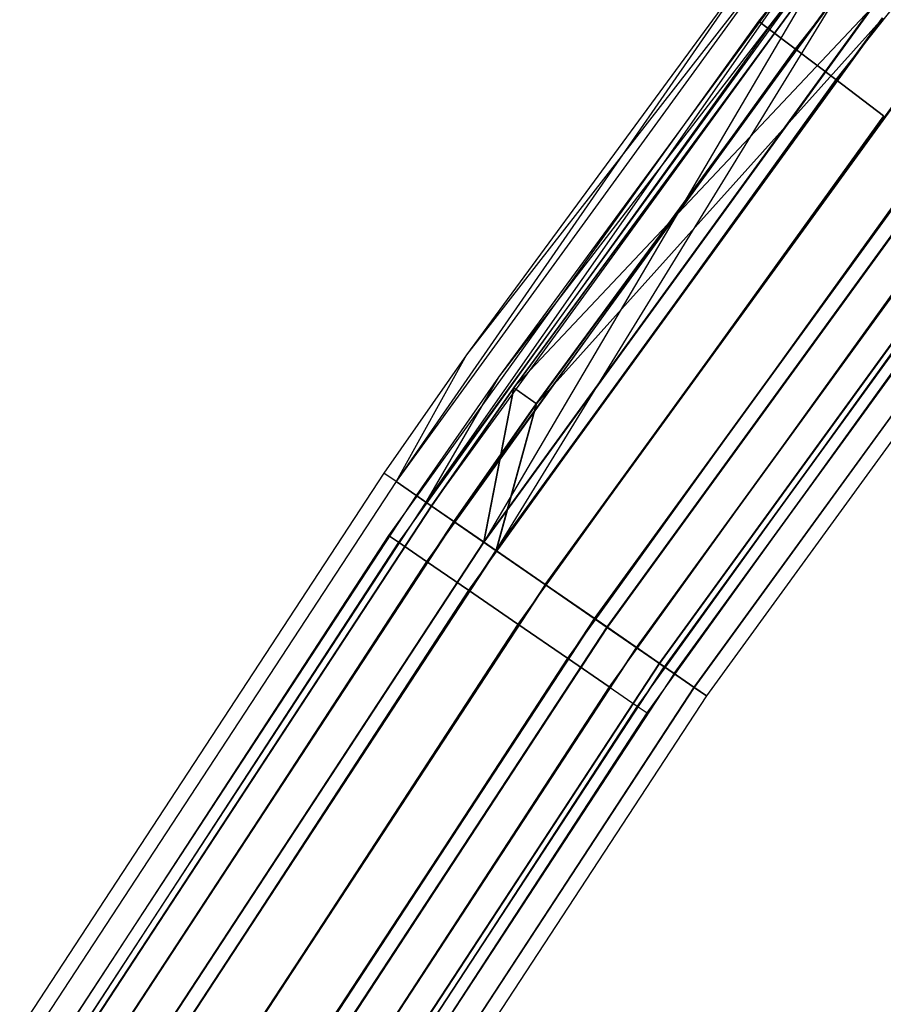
# Model space of a CAD drawing. Extents: x -176 to 176, y -176 to 176.
# Tile 89 of 208: x -149 to -138, y 93 to 105. Entities that reach past the tile are written whole.
import ezdxf

# ---------------------------------------------------------------- set-up
doc = ezdxf.new("R2010")
doc.units = 0
doc.header["$LTSCALE"] = 25.4
doc.layers.get('0').update_dxf_attribs({"linetype": 'CONTINUOUS'})

# ---------------------------------------------------------------- blocks, each defined once
blk = doc.blocks.new('BIURKOWA_B_STL')
at = {"color": 0}
for p, q in [((-134.633, 111.798, 408), (-139.653, 105.461, 408)), ((-134.633, 111.798, 408), (-139.653, 105.461, 408)), ((-134.633, 111.798, 197), (-139.653, 105.461, 197)), ((-134.633, 111.798, 197), (-139.653, 105.461, 197)), ((-134.516, 111.701, 408.765), (-139.532, 105.369, 408.765)), ((-134.516, 111.701, 408.765), (-139.532, 105.369, 408.765)), ((-134.516, 111.701, 407.235), (-139.532, 105.369, 407.235)), ((-134.516, 111.701, 407.235), (-139.532, 105.369, 407.235)), ((-134.516, 111.701, 197.765), (-139.532, 105.369, 197.765)), ((-134.516, 111.701, 197.765), (-139.532, 105.369, 197.765)), ((-134.516, 111.701, 196.235), (-139.532, 105.369, 196.235)), ((-134.516, 111.701, 196.235), (-139.532, 105.369, 196.235)), ((-134.183, 111.424, 409.414), (-139.186, 105.108, 409.414)), ((-134.183, 111.424, 409.414), (-139.186, 105.108, 409.414)), ((-134.183, 111.424, 406.586), (-139.186, 105.108, 406.586)), ((-134.183, 111.424, 406.586), (-139.186, 105.108, 406.586)), ((-134.183, 111.424, 198.414), (-139.186, 105.108, 198.414)), ((-134.183, 111.424, 198.414), (-139.186, 105.108, 198.414)), ((-134.183, 111.424, 195.586), (-139.186, 105.108, 195.586)), ((-134.183, 111.424, 195.586), (-139.186, 105.108, 195.586)), ((-133.684, 111.009, 409.848), (-138.668, 104.717, 409.848)), ((-133.684, 111.009, 409.848), (-138.668, 104.717, 409.848)), ((-133.684, 111.009, 406.152), (-138.668, 104.717, 406.152)), ((-133.684, 111.009, 406.152), (-138.668, 104.717, 406.152)), ((-133.684, 111.009, 198.848), (-138.668, 104.717, 198.848)), ((-133.684, 111.009, 198.848), (-138.668, 104.717, 198.848)), ((-133.684, 111.009, 195.152), (-138.668, 104.717, 195.152)), ((-133.684, 111.009, 195.152), (-138.668, 104.717, 195.152)), ((-139.448, 106.557, 408), (-144.277, 99.587, 408.957)), ((-139.448, 106.557, 408), (-144.277, 99.587, 408.957)), ((-139.448, 106.557, 408), (-143.378, 101.207, 408)), ((-139.448, 106.557, 197), (-143.378, 101.207, 197)), ((-139.448, 106.557, 408), (-143.378, 101.207, 408)), ((-139.448, 106.557, 197), (-143.378, 101.207, 197)), ((-139.297, 106.442, 196.044), (-144.277, 99.587, 196.044)), ((-139.297, 106.442, 196.044), (-144.277, 99.587, 196.044)), ((-139.297, 106.441, 408.957), (-144.277, 99.587, 408.957)), ((-139.297, 106.441, 408.957), (-144.277, 99.587, 408.957)), ((-139.297, 106.442, 196.044), (-143.378, 101.207, 197)), ((-139.297, 106.442, 196.044), (-143.378, 101.207, 197)), ((-139.051, 106.253, 197), (-143.897, 99.325, 196.235)), ((-139.051, 106.253, 197), (-143.897, 99.325, 196.235)), ((-138.93, 106.161, 196.235), (-143.897, 99.325, 196.235)), ((-138.93, 106.161, 196.235), (-143.897, 99.325, 196.235)), ((-138.93, 106.161, 408.765), (-143.897, 99.325, 408.765)), ((-138.93, 106.161, 408.765), (-143.897, 99.325, 408.765)), ((-139.051, 106.253, 197), (-142.97, 100.919, 197)), ((-139.051, 106.253, 408), (-142.97, 100.919, 408)), ((-139.051, 106.253, 197), (-142.97, 100.919, 197)), ((-139.051, 106.253, 408), (-142.97, 100.919, 408)), ((-138.93, 106.161, 408.765), (-142.97, 100.919, 408)), ((-138.93, 106.161, 408.765), (-142.97, 100.919, 408)), ((-138.867, 106.113, 195.233), (-143.832, 99.28, 195.233)), ((-138.867, 106.113, 195.233), (-143.832, 99.28, 195.233)), ((-138.867, 106.112, 409.768), (-143.831, 99.279, 409.768)), ((-138.867, 106.112, 409.768), (-143.831, 99.279, 409.768)), ((-138.862, 106.109, 198.773), (-143.158, 98.815, 199.312)), ((-138.862, 106.109, 198.773), (-143.158, 98.815, 199.312)), ((-138.867, 106.112, 406.232), (-142.78, 100.785, 406.232)), ((-138.867, 106.112, 406.232), (-142.78, 100.785, 406.232)), ((-138.862, 106.109, 198.773), (-142.775, 100.782, 198.773)), ((-138.862, 106.109, 198.773), (-142.775, 100.782, 198.773)), ((-138.586, 105.898, 195.587), (-143.541, 99.079, 195.587)), ((-138.586, 105.898, 195.587), (-143.541, 99.079, 195.587)), ((-138.586, 105.898, 409.414), (-143.54, 99.079, 409.414)), ((-138.586, 105.898, 409.414), (-143.54, 99.079, 409.414)), ((-138.586, 105.898, 406.586), (-143.006, 98.71, 406.152)), ((-138.586, 105.898, 406.586), (-143.006, 98.71, 406.152)), ((-142.491, 100.581, 406.586), (-138.586, 105.898, 406.586)), ((-142.491, 100.581, 406.586), (-138.586, 105.898, 406.586)), ((-138.581, 105.894, 198.42), (-142.487, 100.578, 198.42)), ((-138.581, 105.894, 198.42), (-142.487, 100.578, 198.42)), ((-138.223, 105.621, 194.691), (-143.165, 98.82, 194.691)), ((-138.223, 105.621, 194.691), (-143.165, 98.82, 194.691)), ((-138.222, 105.62, 405.69), (-143.164, 98.819, 405.69)), ((-138.222, 105.62, 405.69), (-143.164, 98.819, 405.69)), ((-138.222, 105.62, 410.31), (-143.164, 98.819, 410.31)), ((-138.222, 105.62, 410.31), (-143.164, 98.819, 410.31)), ((-138.217, 105.616, 199.312), (-143.158, 98.815, 199.312)), ((-138.217, 105.616, 199.312), (-143.158, 98.815, 199.312)), ((-142.78, 100.785, 406.232), (-138.222, 105.62, 405.69)), ((-142.78, 100.785, 406.232), (-138.222, 105.62, 405.69)), ((-139.653, 105.461, 408), (-144.375, 98.899, 408)), ((-139.653, 105.461, 408), (-144.375, 98.899, 408)), ((-139.653, 105.461, 197), (-144.375, 98.899, 197)), ((-139.653, 105.461, 197), (-144.375, 98.899, 197)), ((-143.007, 98.711, 195.153), (-138.071, 105.505, 195.153)), ((-143.007, 98.711, 195.153), (-138.071, 105.505, 195.153)), ((-138.07, 105.504, 406.152), (-143.006, 98.71, 406.152)), ((-143.006, 98.71, 409.848), (-138.07, 105.504, 409.848)), ((-138.07, 105.504, 406.152), (-143.006, 98.71, 406.152)), ((-143.006, 98.71, 409.848), (-138.07, 105.504, 409.848)), ((-138.065, 105.5, 198.851), (-143.001, 98.706, 198.851)), ((-138.065, 105.5, 198.851), (-143.001, 98.706, 198.851)), ((-138.065, 105.5, 198.851), (-142.487, 100.578, 198.42)), ((-138.065, 105.5, 198.851), (-142.487, 100.578, 198.42)), ((-139.653, 105.461, 408), (-139.532, 105.369, 408.765)), ((-139.653, 105.461, 408), (-139.532, 105.369, 408.765)), ((-139.532, 105.369, 407.235), (-139.653, 105.461, 408)), ((-139.532, 105.369, 407.235), (-139.653, 105.461, 408)), ((-139.653, 105.461, 197), (-139.532, 105.369, 197.765)), ((-139.653, 105.461, 197), (-139.532, 105.369, 197.765)), ((-139.532, 105.369, 196.235), (-139.653, 105.461, 197)), ((-139.532, 105.369, 196.235), (-139.653, 105.461, 197)), ((-139.532, 105.369, 408.765), (-144.249, 98.813, 408.765)), ((-139.532, 105.369, 408.765), (-144.249, 98.813, 408.765)), ((-139.532, 105.369, 407.235), (-144.249, 98.813, 407.235)), ((-139.532, 105.369, 407.235), (-144.249, 98.813, 407.235)), ((-139.532, 105.369, 197.765), (-144.249, 98.813, 197.765)), ((-139.532, 105.369, 197.765), (-144.249, 98.813, 197.765)), ((-139.532, 105.369, 196.235), (-144.249, 98.813, 196.235)), ((-139.532, 105.369, 196.235), (-144.249, 98.813, 196.235)), ((-139.532, 105.369, 408.765), (-139.186, 105.108, 409.414)), ((-139.532, 105.369, 408.765), (-139.186, 105.108, 409.414)), ((-139.186, 105.108, 406.586), (-139.532, 105.369, 407.235)), ((-139.186, 105.108, 406.586), (-139.532, 105.369, 407.235)), ((-139.532, 105.369, 197.765), (-139.186, 105.108, 198.414)), ((-139.532, 105.369, 197.765), (-139.186, 105.108, 198.414)), ((-139.186, 105.108, 195.586), (-139.532, 105.369, 196.235)), ((-139.186, 105.108, 195.586), (-139.532, 105.369, 196.235)), ((-139.186, 105.108, 409.414), (-143.891, 98.568, 409.414)), ((-139.186, 105.108, 409.414), (-143.891, 98.568, 409.414)), ((-139.186, 105.108, 406.586), (-143.891, 98.568, 406.586)), ((-139.186, 105.108, 406.586), (-143.891, 98.568, 406.586)), ((-139.186, 105.108, 198.414), (-143.891, 98.568, 198.414)), ((-139.186, 105.108, 198.414), (-143.891, 98.568, 198.414)), ((-139.186, 105.108, 195.586), (-143.891, 98.568, 195.586)), ((-139.186, 105.108, 195.586), (-143.891, 98.568, 195.586)), ((-137.464, 105.04, 194.5), (-142.378, 98.276, 194.5)), ((-137.464, 105.04, 194.5), (-142.378, 98.276, 194.5)), ((-142.378, 98.276, 195), (-137.464, 105.04, 195)), ((-142.378, 98.276, 195), (-137.464, 105.04, 195)), ((-137.462, 105.039, 405.5), (-142.376, 98.275, 405.5)), ((-137.462, 105.039, 405.5), (-142.376, 98.275, 405.5)), ((-137.462, 105.039, 410.5), (-142.376, 98.275, 410.5)), ((-137.462, 105.039, 410.5), (-142.376, 98.275, 410.5)), ((-137.462, 105.039, 406), (-142.376, 98.275, 406)), ((-137.462, 105.039, 406), (-142.376, 98.275, 406)), ((-137.462, 105.039, 410), (-142.376, 98.275, 410)), ((-137.462, 105.039, 410), (-142.376, 98.275, 410)), ((-137.457, 105.035, 199.5), (-142.371, 98.271, 199.5)), ((-137.457, 105.035, 199.5), (-142.371, 98.271, 199.5)), ((-137.457, 105.035, 199), (-142.371, 98.271, 199)), ((-137.457, 105.035, 199), (-142.371, 98.271, 199)), ((-139.186, 105.108, 409.414), (-138.668, 104.717, 409.848)), ((-139.186, 105.108, 409.414), (-138.668, 104.717, 409.848)), ((-138.668, 104.717, 406.152), (-139.186, 105.108, 406.586)), ((-138.668, 104.717, 406.152), (-139.186, 105.108, 406.586)), ((-139.186, 105.108, 198.414), (-138.668, 104.717, 198.848)), ((-139.186, 105.108, 198.414), (-138.668, 104.717, 198.848)), ((-138.668, 104.717, 195.152), (-139.186, 105.108, 195.586)), ((-138.668, 104.717, 195.152), (-139.186, 105.108, 195.586)), ((-138.668, 104.717, 409.848), (-143.356, 98.201, 409.848)), ((-138.668, 104.717, 409.848), (-143.356, 98.201, 409.848)), ((-138.668, 104.717, 406.152), (-143.356, 98.201, 406.152)), ((-138.668, 104.717, 406.152), (-143.356, 98.201, 406.152)), ((-138.668, 104.717, 198.848), (-143.356, 98.201, 198.848)), ((-138.668, 104.717, 198.848), (-143.356, 98.201, 198.848)), ((-138.668, 104.717, 195.152), (-143.356, 98.201, 195.152)), ((-138.668, 104.717, 195.152), (-143.356, 98.201, 195.152)), ((-138.668, 104.717, 409.848), (-138.057, 104.256, 410)), ((-138.668, 104.717, 409.848), (-138.057, 104.256, 410)), ((-138.057, 104.256, 406), (-138.668, 104.717, 406.152)), ((-138.057, 104.256, 406), (-138.668, 104.717, 406.152)), ((-138.668, 104.717, 198.848), (-138.057, 104.256, 199)), ((-138.668, 104.717, 198.848), (-138.057, 104.256, 199)), ((-138.057, 104.256, 195), (-138.668, 104.717, 195.152)), ((-138.057, 104.256, 195), (-138.668, 104.717, 195.152)), ((-136.856, 104.576, 195.151), (-141.748, 97.842, 195.151)), ((-136.856, 104.576, 195.151), (-141.748, 97.842, 195.151)), ((-141.746, 97.84, 406.152), (-136.854, 104.574, 406.152)), ((-141.746, 97.84, 406.152), (-136.854, 104.574, 406.152)), ((-136.854, 104.574, 409.848), (-141.746, 97.84, 409.848)), ((-136.854, 104.574, 409.848), (-141.746, 97.84, 409.848)), ((-141.742, 97.837, 198.845), (-136.849, 104.571, 198.845)), ((-141.742, 97.837, 198.845), (-136.849, 104.571, 198.845)), ((-136.704, 104.46, 194.689), (-141.591, 97.733, 194.689)), ((-136.704, 104.46, 194.689), (-141.591, 97.733, 194.689)), ((-136.702, 104.458, 405.69), (-141.589, 97.732, 405.69)), ((-136.702, 104.458, 405.69), (-141.589, 97.732, 405.69)), ((-136.702, 104.458, 410.31), (-141.589, 97.732, 410.31)), ((-136.702, 104.458, 410.31), (-141.589, 97.732, 410.31)), ((-136.697, 104.455, 199.307), (-141.584, 97.728, 199.307)), ((-136.697, 104.455, 199.307), (-141.584, 97.728, 199.307)), ((-138.057, 104.256, 410), (-142.725, 97.769, 410)), ((-138.057, 104.256, 410), (-142.725, 97.769, 410)), ((-138.057, 104.256, 406), (-142.725, 97.769, 406)), ((-138.057, 104.256, 406), (-142.725, 97.769, 406)), ((-138.057, 104.256, 199), (-142.725, 97.769, 199)), ((-138.057, 104.256, 199), (-142.725, 97.769, 199)), ((-138.057, 104.256, 195), (-142.725, 97.769, 195)), ((-138.057, 104.256, 195), (-142.725, 97.769, 195)), ((-136.34, 104.182, 195.583), (-141.214, 97.473, 195.583)), ((-136.34, 104.182, 195.583), (-141.214, 97.473, 195.583)), ((-141.212, 97.472, 406.586), (-136.338, 104.18, 406.586)), ((-141.212, 97.472, 409.414), (-136.338, 104.18, 409.414)), ((-141.212, 97.472, 406.586), (-136.338, 104.18, 406.586)), ((-141.212, 97.472, 409.414), (-136.338, 104.18, 409.414)), ((-136.335, 104.178, 198.41), (-141.209, 97.47, 198.41)), ((-136.335, 104.178, 198.41), (-141.209, 97.47, 198.41)), ((-136.059, 103.967, 195.23), (-140.923, 97.272, 195.23)), ((-136.059, 103.967, 195.23), (-140.923, 97.272, 195.23)), ((-136.057, 103.966, 406.232), (-140.921, 97.271, 406.232)), ((-136.057, 103.966, 406.232), (-140.921, 97.271, 406.232)), ((-136.057, 103.966, 409.768), (-140.921, 97.271, 409.768)), ((-136.057, 103.966, 409.768), (-140.921, 97.271, 409.768)), ((-136.054, 103.963, 198.764), (-140.918, 97.269, 198.764)), ((-136.054, 103.963, 198.764), (-140.918, 97.269, 198.764)), ((-135.995, 103.918, 196.231), (-140.857, 97.226, 196.231)), ((-135.995, 103.918, 196.231), (-140.857, 97.226, 196.231)), ((-135.994, 103.917, 408.765), (-140.856, 97.226, 408.765)), ((-135.994, 103.917, 408.765), (-140.856, 97.226, 408.765)), ((-135.994, 103.917, 407.235), (-140.856, 97.226, 407.235)), ((-135.994, 103.917, 407.235), (-140.856, 97.226, 407.235)), ((-135.992, 103.916, 197.761), (-140.854, 97.224, 197.761)), ((-135.992, 103.916, 197.761), (-140.854, 97.224, 197.761)), ((-137.446, 103.795, 409.848), (-142.093, 97.336, 409.848)), ((-137.446, 103.795, 409.848), (-142.093, 97.336, 409.848)), ((-137.446, 103.795, 406.152), (-142.093, 97.336, 406.152)), ((-137.446, 103.795, 406.152), (-142.093, 97.336, 406.152)), ((-137.446, 103.795, 198.848), (-142.093, 97.336, 198.848)), ((-137.446, 103.795, 198.848), (-142.093, 97.336, 198.848)), ((-137.446, 103.795, 195.152), (-142.093, 97.336, 195.152)), ((-137.446, 103.795, 195.152), (-142.093, 97.336, 195.152)), ((-140.73, 97.139, 196.996), (-135.873, 103.825, 196.996)), ((-140.73, 97.139, 196.996), (-135.873, 103.825, 196.996)), ((-135.873, 103.825, 408), (-140.73, 97.139, 408)), ((-135.873, 103.825, 408), (-140.73, 97.139, 408)), ((-135.628, 103.638, 196.04), (-140.477, 96.964, 196.04)), ((-135.628, 103.638, 196.04), (-140.477, 96.964, 196.04)), ((-135.627, 103.637, 407.043), (-140.475, 96.963, 407.043)), ((-135.627, 103.637, 407.043), (-140.475, 96.963, 407.043)), ((-135.627, 103.637, 408.957), (-140.475, 96.963, 408.957)), ((-135.627, 103.637, 408.957), (-140.475, 96.963, 408.957)), ((-135.625, 103.636, 197.952), (-140.474, 96.962, 197.952)), ((-135.625, 103.636, 197.952), (-140.474, 96.962, 197.952)), ((-135.475, 103.521, 408), (-140.319, 96.855, 408)), ((-135.475, 103.521, 408), (-140.319, 96.855, 408)), ((-135.475, 103.521, 196.996), (-140.319, 96.855, 196.996)), ((-135.475, 103.521, 196.996), (-140.319, 96.855, 196.996)), ((-136.928, 103.404, 409.414), (-141.558, 96.969, 409.414)), ((-136.928, 103.404, 409.414), (-141.558, 96.969, 409.414)), ((-136.928, 103.404, 406.586), (-141.558, 96.969, 406.586)), ((-136.928, 103.404, 406.586), (-141.558, 96.969, 406.586)), ((-136.928, 103.404, 198.414), (-141.558, 96.969, 198.414)), ((-136.928, 103.404, 198.414), (-141.558, 96.969, 198.414)), ((-136.928, 103.404, 195.586), (-141.558, 96.969, 195.586)), ((-136.928, 103.404, 195.586), (-141.558, 96.969, 195.586)), ((-136.582, 103.142, 408.765), (-141.2, 96.724, 408.765)), ((-136.582, 103.142, 408.765), (-141.2, 96.724, 408.765)), ((-136.582, 103.142, 407.235), (-141.2, 96.724, 407.235)), ((-136.582, 103.142, 407.235), (-141.2, 96.724, 407.235)), ((-136.582, 103.142, 197.765), (-141.2, 96.724, 197.765)), ((-136.582, 103.142, 197.765), (-141.2, 96.724, 197.765)), ((-136.582, 103.142, 196.235), (-141.2, 96.724, 196.235)), ((-136.582, 103.142, 196.235), (-141.2, 96.724, 196.235)), ((-141.075, 96.638, 408), (-136.461, 103.051, 408)), ((-141.075, 96.638, 408), (-136.461, 103.051, 408)), ((-141.075, 96.638, 197), (-136.461, 103.051, 197)), ((-141.075, 96.638, 197), (-136.461, 103.051, 197)), ((-143.378, 101.207, 408), (-144.434, 99.695, 408)), ((-143.378, 101.207, 197), (-144.434, 99.695, 197)), ((-143.378, 101.207, 408), (-144.434, 99.695, 408)), ((-143.378, 101.207, 197), (-144.434, 99.695, 197)), ((-143.378, 101.207, 408), (-144.277, 99.587, 408.957)), ((-143.378, 101.207, 408), (-144.277, 99.587, 408.957)), ((-143.378, 101.207, 197), (-144.277, 99.587, 196.044)), ((-143.378, 101.207, 197), (-144.277, 99.587, 196.044)), ((-143.378, 101.207, 197), (-143.378, 101.207, 408)), ((-143.378, 101.207, 197), (-143.378, 101.207, 408)), ((-142.97, 100.919, 197), (-144.022, 99.411, 197)), ((-142.97, 100.919, 408), (-144.022, 99.411, 408)), ((-142.97, 100.919, 197), (-144.022, 99.411, 197)), ((-142.97, 100.919, 408), (-144.022, 99.411, 408)), ((-142.97, 100.919, 197), (-143.897, 99.325, 196.235)), ((-142.97, 100.919, 197), (-143.897, 99.325, 196.235)), ((-142.97, 100.919, 408), (-143.897, 99.325, 408.765)), ((-142.97, 100.919, 408), (-143.897, 99.325, 408.765)), ((-142.97, 100.919, 408), (-142.97, 100.919, 197)), ((-142.97, 100.919, 408), (-142.97, 100.919, 197)), ((-142.78, 100.785, 406.232), (-143.831, 99.279, 406.232)), ((-142.78, 100.785, 406.232), (-143.831, 99.279, 406.232)), ((-142.775, 100.782, 198.773), (-143.826, 99.276, 198.773)), ((-142.775, 100.782, 198.773), (-143.826, 99.276, 198.773)), ((-142.78, 100.785, 406.232), (-143.164, 98.819, 405.69)), ((-142.78, 100.785, 406.232), (-143.164, 98.819, 405.69)), ((-142.775, 100.782, 198.773), (-143.158, 98.815, 199.312)), ((-142.775, 100.782, 198.773), (-143.158, 98.815, 199.312)), ((-142.491, 100.581, 406.586), (-142.78, 100.785, 406.232)), ((-142.491, 100.581, 406.586), (-142.78, 100.785, 406.232)), ((-142.487, 100.578, 198.42), (-142.775, 100.782, 198.773)), ((-142.487, 100.578, 198.42), (-142.775, 100.782, 198.773)), ((-143.54, 99.079, 406.586), (-142.491, 100.581, 406.586)), ((-143.54, 99.079, 406.586), (-142.491, 100.581, 406.586)), ((-142.487, 100.578, 198.42), (-143.536, 99.075, 198.42)), ((-142.487, 100.578, 198.42), (-143.536, 99.075, 198.42)), ((-142.491, 100.581, 406.586), (-143.006, 98.71, 406.152)), ((-142.491, 100.581, 406.586), (-143.006, 98.71, 406.152)), ((-142.487, 100.578, 198.42), (-143.001, 98.706, 198.851)), ((-142.487, 100.578, 198.42), (-143.001, 98.706, 198.851)), ((-144.434, 99.695, 408), (-149.082, 92.601, 408)), ((-144.434, 99.695, 197), (-149.082, 92.601, 197)), ((-144.434, 99.695, 408), (-149.082, 92.601, 408)), ((-144.434, 99.695, 197), (-149.082, 92.601, 197)), ((-144.277, 99.587, 408.957), (-144.434, 99.695, 408)), ((-144.277, 99.587, 408.957), (-144.434, 99.695, 408)), ((-144.434, 99.695, 197), (-144.434, 99.695, 408)), ((-144.434, 99.695, 197), (-144.434, 99.695, 408)), ((-144.277, 99.587, 196.044), (-144.434, 99.695, 197)), ((-144.277, 99.587, 196.044), (-144.434, 99.695, 197)), ((-144.277, 99.587, 408.957), (-148.92, 92.5, 408.957)), ((-144.277, 99.587, 408.957), (-148.92, 92.5, 408.957)), ((-144.277, 99.587, 196.044), (-148.92, 92.501, 196.044)), ((-144.277, 99.587, 196.044), (-148.92, 92.501, 196.044)), ((-144.277, 99.587, 408.957), (-143.831, 99.279, 409.768)), ((-144.277, 99.587, 408.957), (-143.831, 99.279, 409.768)), ((-143.832, 99.28, 195.233), (-144.277, 99.587, 196.044)), ((-143.832, 99.28, 195.233), (-144.277, 99.587, 196.044)), ((-144.022, 99.411, 197), (-148.657, 92.337, 197)), ((-144.022, 99.411, 408), (-148.657, 92.337, 408)), ((-144.022, 99.411, 197), (-148.657, 92.337, 197)), ((-144.022, 99.411, 408), (-148.657, 92.337, 408)), ((-143.897, 99.325, 196.235), (-144.022, 99.411, 197)), ((-143.897, 99.325, 196.235), (-144.022, 99.411, 197)), ((-144.022, 99.411, 408), (-144.022, 99.411, 197)), ((-144.022, 99.411, 408), (-144.022, 99.411, 197)), ((-144.022, 99.411, 408), (-143.897, 99.325, 408.765)), ((-144.022, 99.411, 408), (-143.897, 99.325, 408.765)), ((-143.897, 99.325, 196.235), (-148.528, 92.257, 196.235)), ((-143.897, 99.325, 196.235), (-148.528, 92.257, 196.235)), ((-143.897, 99.325, 408.765), (-148.528, 92.257, 408.765)), ((-143.897, 99.325, 408.765), (-148.528, 92.257, 408.765)), ((-143.832, 99.28, 195.233), (-148.46, 92.215, 195.233)), ((-143.832, 99.28, 195.233), (-148.46, 92.215, 195.233)), ((-143.831, 99.279, 406.232), (-148.46, 92.215, 406.232)), ((-143.831, 99.279, 406.232), (-148.46, 92.215, 406.232)), ((-143.831, 99.279, 409.768), (-148.46, 92.215, 409.768)), ((-143.831, 99.279, 409.768), (-148.46, 92.215, 409.768)), ((-143.826, 99.276, 198.773), (-148.455, 92.212, 198.773)), ((-143.826, 99.276, 198.773), (-148.455, 92.212, 198.773)), ((-143.897, 99.325, 196.235), (-143.541, 99.079, 195.587)), ((-143.897, 99.325, 196.235), (-143.541, 99.079, 195.587)), ((-143.897, 99.325, 408.765), (-143.54, 99.079, 409.414)), ((-143.897, 99.325, 408.765), (-143.54, 99.079, 409.414)), ((-143.165, 98.82, 194.691), (-143.832, 99.28, 195.233)), ((-143.165, 98.82, 194.691), (-143.832, 99.28, 195.233)), ((-143.54, 99.079, 406.586), (-143.831, 99.279, 406.232)), ((-143.54, 99.079, 406.586), (-143.831, 99.279, 406.232)), ((-143.164, 98.819, 405.69), (-143.831, 99.279, 406.232)), ((-143.831, 99.279, 409.768), (-143.164, 98.819, 410.31)), ((-143.164, 98.819, 405.69), (-143.831, 99.279, 406.232)), ((-143.831, 99.279, 409.768), (-143.164, 98.819, 410.31)), ((-143.158, 98.815, 199.312), (-143.826, 99.276, 198.773)), ((-143.158, 98.815, 199.312), (-143.826, 99.276, 198.773)), ((-143.536, 99.075, 198.42), (-143.826, 99.276, 198.773)), ((-143.536, 99.075, 198.42), (-143.826, 99.276, 198.773)), ((-143.541, 99.079, 195.587), (-148.16, 92.028, 195.587)), ((-143.541, 99.079, 195.587), (-148.16, 92.028, 195.587)), ((-148.159, 92.028, 406.586), (-143.54, 99.079, 406.586)), ((-148.159, 92.028, 409.414), (-143.54, 99.079, 409.414)), ((-148.159, 92.028, 406.586), (-143.54, 99.079, 406.586)), ((-148.159, 92.028, 409.414), (-143.54, 99.079, 409.414)), ((-143.536, 99.075, 198.42), (-148.155, 92.025, 198.42)), ((-143.536, 99.075, 198.42), (-148.155, 92.025, 198.42)), ((-143.541, 99.079, 195.587), (-143.007, 98.711, 195.153)), ((-143.541, 99.079, 195.587), (-143.007, 98.711, 195.153)), ((-143.006, 98.71, 409.848), (-143.54, 99.079, 409.414)), ((-143.006, 98.71, 406.152), (-143.54, 99.079, 406.586)), ((-143.006, 98.71, 406.152), (-143.54, 99.079, 406.586)), ((-143.006, 98.71, 409.848), (-143.54, 99.079, 409.414)), ((-143.536, 99.075, 198.42), (-143.001, 98.706, 198.851)), ((-143.536, 99.075, 198.42), (-143.001, 98.706, 198.851)), ((-144.375, 98.899, 408), (-148.788, 92.126, 408)), ((-144.375, 98.899, 408), (-148.788, 92.126, 408)), ((-144.375, 98.899, 197), (-148.788, 92.126, 197)), ((-144.375, 98.899, 197), (-148.788, 92.126, 197)), ((-144.375, 98.899, 408), (-144.249, 98.813, 408.765)), ((-144.375, 98.899, 408), (-144.249, 98.813, 408.765)), ((-144.249, 98.813, 407.235), (-144.375, 98.899, 408)), ((-144.249, 98.813, 407.235), (-144.375, 98.899, 408)), ((-144.375, 98.899, 197), (-144.249, 98.813, 197.765)), ((-144.375, 98.899, 197), (-144.249, 98.813, 197.765)), ((-144.249, 98.813, 196.235), (-144.375, 98.899, 197)), ((-144.249, 98.813, 196.235), (-144.375, 98.899, 197)), ((-144.249, 98.813, 408.765), (-148.659, 92.045, 408.765)), ((-144.249, 98.813, 408.765), (-148.659, 92.045, 408.765)), ((-144.249, 98.813, 407.235), (-148.659, 92.045, 407.235)), ((-144.249, 98.813, 407.235), (-148.659, 92.045, 407.235)), ((-144.249, 98.813, 197.765), (-148.659, 92.045, 197.765)), ((-144.249, 98.813, 197.765), (-148.659, 92.045, 197.765)), ((-144.249, 98.813, 196.235), (-148.659, 92.045, 196.235)), ((-144.249, 98.813, 196.235), (-148.659, 92.045, 196.235)), ((-143.165, 98.82, 194.691), (-147.772, 91.787, 194.691)), ((-143.165, 98.82, 194.691), (-147.772, 91.787, 194.691)), ((-143.164, 98.819, 405.69), (-147.771, 91.787, 405.69)), ((-143.164, 98.819, 405.69), (-147.771, 91.787, 405.69)), ((-143.164, 98.819, 410.31), (-147.771, 91.787, 410.31)), ((-143.164, 98.819, 410.31), (-147.771, 91.787, 410.31)), ((-143.158, 98.815, 199.312), (-147.765, 91.783, 199.312)), ((-143.158, 98.815, 199.312), (-147.765, 91.783, 199.312)), ((-144.249, 98.813, 408.765), (-143.891, 98.568, 409.414)), ((-144.249, 98.813, 408.765), (-143.891, 98.568, 409.414)), ((-143.891, 98.568, 406.586), (-144.249, 98.813, 407.235)), ((-143.891, 98.568, 406.586), (-144.249, 98.813, 407.235)), ((-144.249, 98.813, 197.765), (-143.891, 98.568, 198.414)), ((-144.249, 98.813, 197.765), (-143.891, 98.568, 198.414)), ((-143.891, 98.568, 195.586), (-144.249, 98.813, 196.235)), ((-143.891, 98.568, 195.586), (-144.249, 98.813, 196.235)), ((-142.378, 98.276, 194.5), (-143.165, 98.82, 194.691)), ((-142.378, 98.276, 194.5), (-143.165, 98.82, 194.691)), ((-142.376, 98.275, 405.5), (-143.164, 98.819, 405.69)), ((-143.164, 98.819, 410.31), (-142.376, 98.275, 410.5)), ((-142.376, 98.275, 405.5), (-143.164, 98.819, 405.69)), ((-143.164, 98.819, 410.31), (-142.376, 98.275, 410.5)), ((-143.158, 98.815, 199.312), (-142.371, 98.271, 199.5)), ((-143.158, 98.815, 199.312), (-142.371, 98.271, 199.5)), ((-143.007, 98.711, 195.153), (-147.609, 91.686, 195.153)), ((-143.007, 98.711, 195.153), (-147.609, 91.686, 195.153)), ((-143.006, 98.71, 409.848), (-147.608, 91.686, 409.848)), ((-143.006, 98.71, 409.848), (-147.608, 91.686, 409.848)), ((-143.006, 98.71, 406.152), (-147.608, 91.686, 406.152)), ((-143.006, 98.71, 406.152), (-147.608, 91.686, 406.152)), ((-143.001, 98.706, 198.851), (-147.602, 91.682, 198.851)), ((-143.001, 98.706, 198.851), (-147.602, 91.682, 198.851)), ((-143.007, 98.711, 195.153), (-142.378, 98.276, 195)), ((-143.007, 98.711, 195.153), (-142.378, 98.276, 195)), ((-143.006, 98.71, 406.152), (-142.376, 98.275, 406)), ((-143.006, 98.71, 409.848), (-142.376, 98.275, 410)), ((-143.006, 98.71, 409.848), (-142.376, 98.275, 410)), ((-143.006, 98.71, 406.152), (-142.376, 98.275, 406)), ((-143.001, 98.706, 198.851), (-142.371, 98.271, 199)), ((-143.001, 98.706, 198.851), (-142.371, 98.271, 199)), ((-143.891, 98.568, 409.414), (-148.29, 91.817, 409.414)), ((-143.891, 98.568, 409.414), (-148.29, 91.817, 409.414)), ((-143.891, 98.568, 406.586), (-148.29, 91.817, 406.586)), ((-143.891, 98.568, 406.586), (-148.29, 91.817, 406.586)), ((-143.891, 98.568, 198.414), (-148.29, 91.817, 198.414)), ((-143.891, 98.568, 198.414), (-148.29, 91.817, 198.414)), ((-143.891, 98.568, 195.586), (-148.29, 91.817, 195.586)), ((-143.891, 98.568, 195.586), (-148.29, 91.817, 195.586)), ((-143.891, 98.568, 409.414), (-143.356, 98.201, 409.848)), ((-143.891, 98.568, 409.414), (-143.356, 98.201, 409.848)), ((-143.356, 98.201, 406.152), (-143.891, 98.568, 406.586)), ((-143.356, 98.201, 406.152), (-143.891, 98.568, 406.586)), ((-143.891, 98.568, 198.414), (-143.356, 98.201, 198.848)), ((-143.891, 98.568, 198.414), (-143.356, 98.201, 198.848)), ((-143.356, 98.201, 195.152), (-143.891, 98.568, 195.586)), ((-143.356, 98.201, 195.152), (-143.891, 98.568, 195.586)), ((-142.378, 98.276, 194.5), (-146.96, 91.283, 194.5)), ((-142.378, 98.276, 194.5), (-146.96, 91.283, 194.5)), ((-142.378, 98.276, 195), (-146.96, 91.283, 195)), ((-142.378, 98.276, 195), (-146.96, 91.283, 195)), ((-142.376, 98.275, 405.5), (-146.958, 91.282, 405.5)), ((-142.376, 98.275, 405.5), (-146.958, 91.282, 405.5)), ((-142.376, 98.275, 410.5), (-146.958, 91.282, 410.5)), ((-142.376, 98.275, 410.5), (-146.958, 91.282, 410.5)), ((-142.376, 98.275, 410), (-146.958, 91.282, 410)), ((-142.376, 98.275, 406), (-146.958, 91.282, 406)), ((-142.376, 98.275, 406), (-146.958, 91.282, 406)), ((-142.376, 98.275, 410), (-146.958, 91.282, 410)), ((-142.371, 98.271, 199.5), (-146.952, 91.278, 199.5)), ((-142.371, 98.271, 199.5), (-146.952, 91.278, 199.5)), ((-146.952, 91.278, 199), (-142.371, 98.271, 199)), ((-146.952, 91.278, 199), (-142.371, 98.271, 199)), ((-141.591, 97.733, 194.689), (-142.378, 98.276, 194.5)), ((-141.591, 97.733, 194.689), (-142.378, 98.276, 194.5)), ((-142.378, 98.276, 195), (-141.748, 97.842, 195.151)), ((-142.378, 98.276, 195), (-141.748, 97.842, 195.151)), ((-141.589, 97.732, 405.69), (-142.376, 98.275, 405.5)), ((-142.376, 98.275, 410.5), (-141.589, 97.732, 410.31)), ((-141.589, 97.732, 405.69), (-142.376, 98.275, 405.5)), ((-142.376, 98.275, 410.5), (-141.589, 97.732, 410.31)), ((-142.376, 98.275, 406), (-141.746, 97.84, 406.152)), ((-142.376, 98.275, 410), (-141.746, 97.84, 409.848)), ((-142.376, 98.275, 406), (-141.746, 97.84, 406.152)), ((-142.376, 98.275, 410), (-141.746, 97.84, 409.848)), ((-142.371, 98.271, 199.5), (-141.584, 97.728, 199.307)), ((-142.371, 98.271, 199.5), (-141.584, 97.728, 199.307)), ((-141.742, 97.837, 198.845), (-142.371, 98.271, 199)), ((-141.742, 97.837, 198.845), (-142.371, 98.271, 199)), ((-143.356, 98.201, 409.848), (-147.738, 91.476, 409.848)), ((-143.356, 98.201, 409.848), (-147.738, 91.476, 409.848)), ((-143.356, 98.201, 406.152), (-147.738, 91.476, 406.152)), ((-143.356, 98.201, 406.152), (-147.738, 91.476, 406.152)), ((-143.356, 98.201, 198.848), (-147.738, 91.476, 198.848)), ((-143.356, 98.201, 198.848), (-147.738, 91.476, 198.848)), ((-143.356, 98.201, 195.152), (-147.738, 91.476, 195.152)), ((-143.356, 98.201, 195.152), (-147.738, 91.476, 195.152)), ((-143.356, 98.201, 409.848), (-142.725, 97.769, 410)), ((-143.356, 98.201, 409.848), (-142.725, 97.769, 410)), ((-142.725, 97.769, 406), (-143.356, 98.201, 406.152)), ((-142.725, 97.769, 406), (-143.356, 98.201, 406.152)), ((-143.356, 98.201, 198.848), (-142.725, 97.769, 199)), ((-143.356, 98.201, 198.848), (-142.725, 97.769, 199)), ((-142.725, 97.769, 195), (-143.356, 98.201, 195.152)), ((-142.725, 97.769, 195), (-143.356, 98.201, 195.152)), ((-142.725, 97.769, 410), (-147.088, 91.073, 410)), ((-142.725, 97.769, 410), (-147.088, 91.073, 410)), ((-142.725, 97.769, 406), (-147.088, 91.073, 406)), ((-142.725, 97.769, 406), (-147.088, 91.073, 406)), ((-142.725, 97.769, 199), (-147.088, 91.073, 199)), ((-142.725, 97.769, 199), (-147.088, 91.073, 199)), ((-142.725, 97.769, 195), (-147.088, 91.073, 195)), ((-142.725, 97.769, 195), (-147.088, 91.073, 195)), ((-146.31, 90.879, 195.151), (-141.748, 97.842, 195.151)), ((-146.31, 90.879, 195.151), (-141.748, 97.842, 195.151)), ((-146.308, 90.878, 409.848), (-141.746, 97.84, 409.848)), ((-141.746, 97.84, 406.152), (-146.308, 90.878, 406.152)), ((-141.746, 97.84, 406.152), (-146.308, 90.878, 406.152)), ((-146.308, 90.878, 409.848), (-141.746, 97.84, 409.848)), ((-141.742, 97.837, 198.845), (-146.303, 90.875, 198.845)), ((-141.742, 97.837, 198.845), (-146.303, 90.875, 198.845)), ((-141.591, 97.733, 194.689), (-146.147, 90.778, 194.689)), ((-141.591, 97.733, 194.689), (-146.147, 90.778, 194.689)), ((-141.589, 97.732, 405.69), (-146.145, 90.777, 405.69)), ((-141.589, 97.732, 405.69), (-146.145, 90.777, 405.69)), ((-141.589, 97.732, 410.31), (-146.145, 90.777, 410.31)), ((-141.589, 97.732, 410.31), (-146.145, 90.777, 410.31)), ((-141.584, 97.728, 199.307), (-146.14, 90.774, 199.307)), ((-141.584, 97.728, 199.307), (-146.14, 90.774, 199.307)), ((-142.725, 97.769, 410), (-142.093, 97.336, 409.848)), ((-142.725, 97.769, 410), (-142.093, 97.336, 409.848)), ((-142.093, 97.336, 406.152), (-142.725, 97.769, 406)), ((-142.093, 97.336, 406.152), (-142.725, 97.769, 406)), ((-142.725, 97.769, 199), (-142.093, 97.336, 198.848)), ((-142.725, 97.769, 199), (-142.093, 97.336, 198.848)), ((-142.093, 97.336, 195.152), (-142.725, 97.769, 195)), ((-142.093, 97.336, 195.152), (-142.725, 97.769, 195)), ((-141.214, 97.473, 195.583), (-141.748, 97.842, 195.151)), ((-141.214, 97.473, 195.583), (-141.748, 97.842, 195.151)), ((-141.746, 97.84, 406.152), (-141.212, 97.472, 406.586)), ((-141.212, 97.472, 409.414), (-141.746, 97.84, 409.848)), ((-141.746, 97.84, 406.152), (-141.212, 97.472, 406.586)), ((-141.212, 97.472, 409.414), (-141.746, 97.84, 409.848)), ((-141.742, 97.837, 198.845), (-141.209, 97.47, 198.41)), ((-141.742, 97.837, 198.845), (-141.209, 97.47, 198.41)), ((-140.923, 97.272, 195.23), (-141.591, 97.733, 194.689)), ((-140.923, 97.272, 195.23), (-141.591, 97.733, 194.689)), ((-140.921, 97.271, 406.232), (-141.589, 97.732, 405.69)), ((-141.589, 97.732, 410.31), (-140.921, 97.271, 409.768)), ((-140.921, 97.271, 406.232), (-141.589, 97.732, 405.69)), ((-141.589, 97.732, 410.31), (-140.921, 97.271, 409.768)), ((-141.584, 97.728, 199.307), (-140.918, 97.269, 198.764)), ((-141.584, 97.728, 199.307), (-140.918, 97.269, 198.764)), ((-141.214, 97.473, 195.583), (-145.759, 90.537, 195.583)), ((-141.214, 97.473, 195.583), (-145.759, 90.537, 195.583)), ((-140.857, 97.226, 196.231), (-141.214, 97.473, 195.583)), ((-140.857, 97.226, 196.231), (-141.214, 97.473, 195.583)), ((-141.212, 97.472, 409.414), (-145.757, 90.536, 409.414)), ((-141.212, 97.472, 409.414), (-145.757, 90.536, 409.414)), ((-141.212, 97.472, 406.586), (-145.757, 90.536, 406.586)), ((-141.212, 97.472, 406.586), (-145.757, 90.536, 406.586)), ((-141.209, 97.47, 198.41), (-145.753, 90.533, 198.41)), ((-141.209, 97.47, 198.41), (-145.753, 90.533, 198.41)), ((-141.212, 97.472, 409.414), (-140.856, 97.226, 408.765)), ((-141.212, 97.472, 409.414), (-140.856, 97.226, 408.765)), ((-141.212, 97.472, 406.586), (-140.856, 97.226, 407.235)), ((-141.212, 97.472, 406.586), (-140.856, 97.226, 407.235)), ((-141.209, 97.47, 198.41), (-140.854, 97.224, 197.761)), ((-141.209, 97.47, 198.41), (-140.854, 97.224, 197.761)), ((-142.093, 97.336, 409.848), (-146.437, 90.67, 409.848)), ((-142.093, 97.336, 409.848), (-146.437, 90.67, 409.848)), ((-142.093, 97.336, 406.152), (-146.437, 90.67, 406.152)), ((-142.093, 97.336, 406.152), (-146.437, 90.67, 406.152)), ((-142.093, 97.336, 198.848), (-146.437, 90.67, 198.848)), ((-142.093, 97.336, 198.848), (-146.437, 90.67, 198.848)), ((-142.093, 97.336, 195.152), (-146.437, 90.67, 195.152)), ((-142.093, 97.336, 195.152), (-146.437, 90.67, 195.152)), ((-140.923, 97.272, 195.23), (-145.458, 90.35, 195.23)), ((-140.923, 97.272, 195.23), (-145.458, 90.35, 195.23)), ((-140.921, 97.271, 406.232), (-145.456, 90.349, 406.232)), ((-140.921, 97.271, 406.232), (-145.456, 90.349, 406.232)), ((-140.921, 97.271, 409.768), (-145.456, 90.349, 409.768)), ((-140.921, 97.271, 409.768), (-145.456, 90.349, 409.768)), ((-140.918, 97.269, 198.764), (-145.453, 90.347, 198.764)), ((-140.918, 97.269, 198.764), (-145.453, 90.347, 198.764)), ((-140.857, 97.226, 196.231), (-145.39, 90.308, 196.231)), ((-140.857, 97.226, 196.231), (-145.39, 90.308, 196.231)), ((-140.856, 97.226, 408.765), (-145.388, 90.307, 408.765)), ((-145.388, 90.307, 407.235), (-140.856, 97.226, 407.235)), ((-145.388, 90.307, 407.235), (-140.856, 97.226, 407.235)), ((-140.856, 97.226, 408.765), (-145.388, 90.307, 408.765)), ((-145.387, 90.306, 197.761), (-140.854, 97.224, 197.761)), ((-145.387, 90.306, 197.761), (-140.854, 97.224, 197.761)), ((-142.093, 97.336, 409.848), (-141.558, 96.969, 409.414)), ((-142.093, 97.336, 409.848), (-141.558, 96.969, 409.414)), ((-141.558, 96.969, 406.586), (-142.093, 97.336, 406.152)), ((-141.558, 96.969, 406.586), (-142.093, 97.336, 406.152)), ((-142.093, 97.336, 198.848), (-141.558, 96.969, 198.414)), ((-142.093, 97.336, 198.848), (-141.558, 96.969, 198.414)), ((-141.558, 96.969, 195.586), (-142.093, 97.336, 195.152)), ((-141.558, 96.969, 195.586), (-142.093, 97.336, 195.152)), ((-140.477, 96.964, 196.04), (-140.923, 97.272, 195.23)), ((-140.477, 96.964, 196.04), (-140.923, 97.272, 195.23)), ((-140.475, 96.963, 407.043), (-140.921, 97.271, 406.232)), ((-140.921, 97.271, 409.768), (-140.475, 96.963, 408.957)), ((-140.475, 96.963, 407.043), (-140.921, 97.271, 406.232)), ((-140.921, 97.271, 409.768), (-140.475, 96.963, 408.957)), ((-140.918, 97.269, 198.764), (-140.474, 96.962, 197.952)), ((-140.918, 97.269, 198.764), (-140.474, 96.962, 197.952)), ((-140.73, 97.139, 196.996), (-140.857, 97.226, 196.231)), ((-140.73, 97.139, 196.996), (-140.857, 97.226, 196.231)), ((-140.856, 97.226, 408.765), (-140.73, 97.139, 408)), ((-140.73, 97.139, 408), (-140.856, 97.226, 407.235)), ((-140.856, 97.226, 408.765), (-140.73, 97.139, 408)), ((-140.73, 97.139, 408), (-140.856, 97.226, 407.235)), ((-140.73, 97.139, 196.996), (-140.854, 97.224, 197.761)), ((-140.73, 97.139, 196.996), (-140.854, 97.224, 197.761)), ((-140.73, 97.139, 196.996), (-145.259, 90.226, 196.996)), ((-140.73, 97.139, 196.996), (-145.259, 90.226, 196.996)), ((-140.73, 97.139, 408), (-145.259, 90.226, 408)), ((-140.73, 97.139, 408), (-145.259, 90.226, 408)), ((-141.558, 96.969, 409.414), (-145.885, 90.328, 409.414)), ((-141.558, 96.969, 409.414), (-145.885, 90.328, 409.414)), ((-141.558, 96.969, 406.586), (-145.885, 90.328, 406.586)), ((-141.558, 96.969, 406.586), (-145.885, 90.328, 406.586)), ((-141.558, 96.969, 198.414), (-145.885, 90.328, 198.414)), ((-141.558, 96.969, 198.414), (-145.885, 90.328, 198.414)), ((-141.558, 96.969, 195.586), (-145.885, 90.328, 195.586)), ((-141.558, 96.969, 195.586), (-145.885, 90.328, 195.586)), ((-140.477, 96.964, 196.04), (-144.997, 90.064, 196.04)), ((-140.477, 96.964, 196.04), (-144.997, 90.064, 196.04)), ((-140.475, 96.963, 407.043), (-144.996, 90.063, 407.043)), ((-140.475, 96.963, 407.043), (-144.996, 90.063, 407.043)), ((-140.475, 96.963, 408.957), (-144.996, 90.063, 408.957)), ((-140.475, 96.963, 408.957), (-144.996, 90.063, 408.957)), ((-140.474, 96.962, 197.952), (-144.994, 90.062, 197.952)), ((-140.474, 96.962, 197.952), (-144.994, 90.062, 197.952)), ((-140.319, 96.855, 408), (-144.834, 89.963, 408)), ((-140.319, 96.855, 408), (-144.834, 89.963, 408)), ((-140.319, 96.855, 196.996), (-144.834, 89.963, 196.996)), ((-140.319, 96.855, 196.996), (-144.834, 89.963, 196.996)), ((-141.558, 96.969, 409.414), (-141.2, 96.724, 408.765)), ((-141.558, 96.969, 409.414), (-141.2, 96.724, 408.765)), ((-141.558, 96.969, 406.586), (-141.2, 96.724, 407.235)), ((-141.558, 96.969, 406.586), (-141.2, 96.724, 407.235)), ((-141.558, 96.969, 198.414), (-141.2, 96.724, 197.765)), ((-141.558, 96.969, 198.414), (-141.2, 96.724, 197.765)), ((-141.558, 96.969, 195.586), (-141.2, 96.724, 196.235)), ((-141.558, 96.969, 195.586), (-141.2, 96.724, 196.235)), ((-140.319, 96.855, 196.996), (-140.477, 96.964, 196.04)), ((-140.319, 96.855, 196.996), (-140.477, 96.964, 196.04)), ((-140.319, 96.855, 408), (-140.475, 96.963, 407.043)), ((-140.475, 96.963, 408.957), (-140.319, 96.855, 408)), ((-140.319, 96.855, 408), (-140.475, 96.963, 407.043)), ((-140.475, 96.963, 408.957), (-140.319, 96.855, 408)), ((-140.474, 96.962, 197.952), (-140.319, 96.855, 196.996)), ((-140.474, 96.962, 197.952), (-140.319, 96.855, 196.996)), ((-141.2, 96.724, 408.765), (-145.517, 90.1, 408.765)), ((-141.2, 96.724, 408.765), (-145.517, 90.1, 408.765)), ((-141.2, 96.724, 407.235), (-145.517, 90.1, 407.235)), ((-141.2, 96.724, 407.235), (-145.517, 90.1, 407.235)), ((-141.2, 96.724, 197.765), (-145.517, 90.1, 197.765)), ((-141.2, 96.724, 197.765), (-145.517, 90.1, 197.765)), ((-141.2, 96.724, 196.235), (-145.517, 90.1, 196.235)), ((-141.2, 96.724, 196.235), (-145.517, 90.1, 196.235)), ((-141.2, 96.724, 408.765), (-141.075, 96.638, 408)), ((-141.2, 96.724, 408.765), (-141.075, 96.638, 408)), ((-141.2, 96.724, 407.235), (-141.075, 96.638, 408)), ((-141.2, 96.724, 407.235), (-141.075, 96.638, 408)), ((-141.2, 96.724, 197.765), (-141.075, 96.638, 197)), ((-141.2, 96.724, 197.765), (-141.075, 96.638, 197)), ((-141.2, 96.724, 196.235), (-141.075, 96.638, 197)), ((-141.2, 96.724, 196.235), (-141.075, 96.638, 197)), ((-145.387, 90.02, 408), (-141.075, 96.638, 408)), ((-145.387, 90.02, 408), (-141.075, 96.638, 408)), ((-145.387, 90.02, 197), (-141.075, 96.638, 197)), ((-145.387, 90.02, 197), (-141.075, 96.638, 197))]:
    blk.add_line(p, q, dxfattribs=at)

msp = doc.modelspace()

# ---------------------------------------------------------------- block references
at = {"color": 253}
msp.add_blockref('BIURKOWA_B_STL', (0, 0), dxfattribs=at)

doc.saveas('drawing.dxf')
